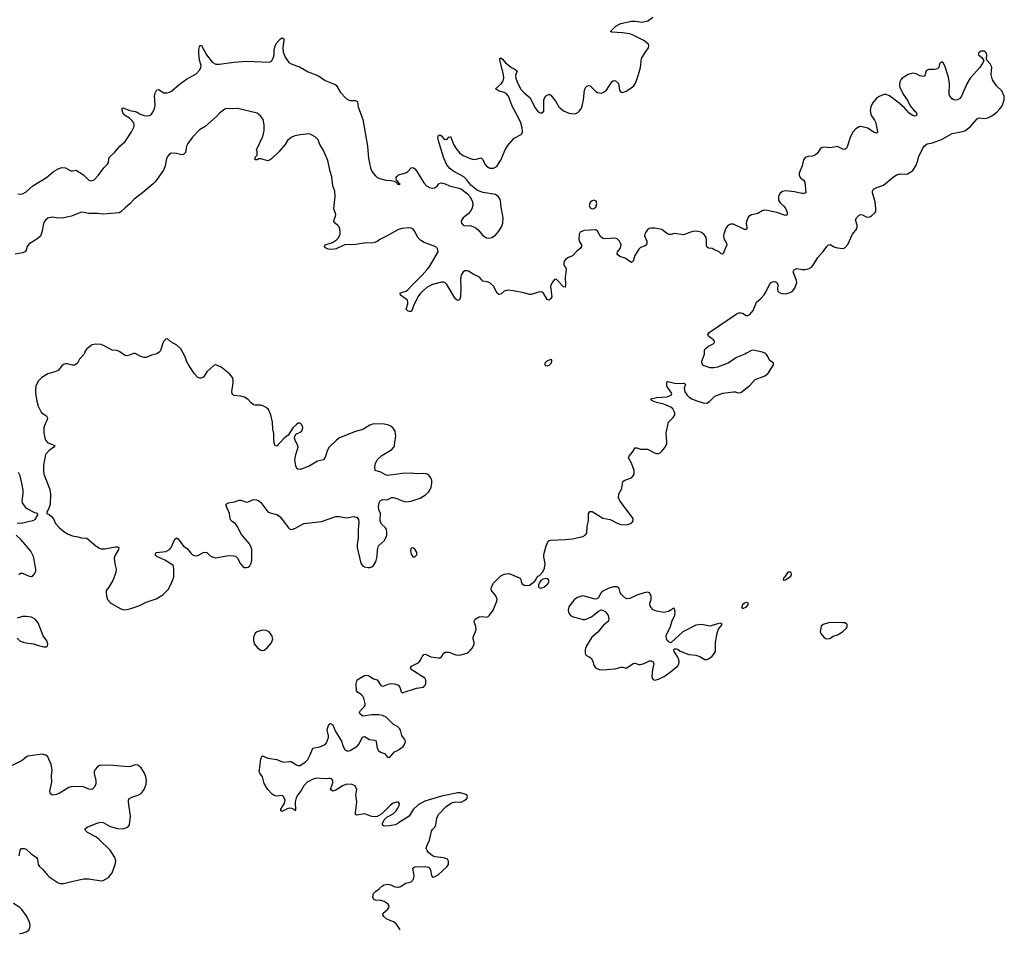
# Model space of a CAD drawing. Header units: inches. Extents: x 1835039 to 2027607, y 642849 to 774141.
# Tile 11 of 113: x 1885779 to 1896772, y 643523 to 653723. Entities that reach past the tile are written whole.
import ezdxf

# ---------------------------------------------------------------- set-up
doc = ezdxf.new("R2010")
doc.units = ezdxf.units.IN
doc.header["$MEASUREMENT"] = 0
for name, color, linetype in [('B8684', 7, 'Continuous'), ('B8685', 7, 'Continuous'), ('B8694', 7, 'Continuous'), ('B8695', 7, 'Continuous')]:
    doc.layers.add(name, color=color, linetype=linetype)

msp = doc.modelspace()

# ---------------------------------------------------------------- linework, layer by layer
at = {"layer": 'B8684', "color": 6}
for points, elevation in [([(1886501, 650000), (1886494, 649986), (1886446, 649934), (1886423, 649890), (1886410, 649876), (1886390, 649866), (1886370, 649865), (1886310, 649882), (1886290, 649881), (1886270, 649874), (1886250, 649857), (1886210, 649807), (1886170, 649790), (1886092, 649768), (1886027, 649730), (1885988, 649690), (1885974, 649666), (1885961, 649630), (1885955, 649590), (1885956, 649550), (1885970, 649464), (1885986, 649410), (1886020, 649340), (1886041, 649321), (1886079, 649299), (1886087, 649287), (1886088, 649270), (1886082, 649250), (1886062, 649210), (1886048, 649170), (1886047, 649110), (1886060, 649050), (1886070, 649026), (1886090, 649003), (1886172, 648970), (1886162, 648950), (1886107, 648913), (1886067, 648870), (1886044, 648750), (1886044, 648690), (1886050, 648650), (1886111, 648490), (1886122, 648430), (1886118, 648310), (1886101, 648259), (1886081, 648230), (1886082, 648210), (1886110, 648198), (1886136, 648176), (1886155, 648150), (1886179, 648099), (1886224, 648050), (1886272, 648010), (1886320, 647980), (1886370, 647960), (1886430, 647950), (1886470, 647938), (1886530, 647933), (1886628, 647848), (1886670, 647822), (1886690, 647817), (1886730, 647817), (1886850, 647839), (1886870, 647839), (1886885, 647830), (1886882, 647810), (1886843, 647737), (1886835, 647710), (1886840, 647650), (1886857, 647590), (1886853, 647550), (1886819, 647461), (1886774, 647386), (1886746, 647350), (1886743, 647330), (1886747, 647290), (1886761, 647250), (1886797, 647210), (1886910, 647145), (1886930, 647137), (1886950, 647136), (1887010, 647147), (1887110, 647181), (1887190, 647220), (1887303, 647257), (1887377, 647303), (1887437, 647363), (1887470, 647426), (1887501, 647499), (1887501, 647590), (1887497, 647617), (1887491, 647631), (1887468, 647650), (1887401, 647690), (1887312, 647730), (1887292, 647750), (1887298, 647770), (1887306, 647774), (1887410, 647787), (1887453, 647807), (1887472, 647830), (1887510, 647923), (1887530, 647938), (1887550, 647927), (1887607, 647847), (1887650, 647818), (1887690, 647766), (1887710, 647749), (1887730, 647740), (1887750, 647737), (1887770, 647742), (1887830, 647774), (1887850, 647779), (1887870, 647773), (1887903, 647743), (1887928, 647728), (1887970, 647715), (1888110, 647741), (1888170, 647738), (1888190, 647732), (1888211, 647711), (1888243, 647650), (1888270, 647617), (1888290, 647608), (1888310, 647607), (1888330, 647611), (1888350, 647627), (1888365, 647655), (1888371, 647690), (1888371, 647809), (1888364, 647830), (1888344, 647870), (1888257, 647977), (1888209, 648070), (1888190, 648093), (1888150, 648119), (1888135, 648135), (1888129, 648150), (1888122, 648210), (1888084, 648296), (1888085, 648315), (1888105, 648330), (1888179, 648341), (1888230, 648358), (1888250, 648360), (1888310, 648338), (1888330, 648341), (1888390, 648365), (1888424, 648364), (1888450, 648352), (1888472, 648332), (1888550, 648229), (1888577, 648217), (1888650, 648200), (1888670, 648188), (1888691, 648170), (1888775, 648055), (1888790, 648040), (1888810, 648033), (1888850, 648042), (1888950, 648097), (1889150, 648122), (1889310, 648176), (1889350, 648178), (1889423, 648163), (1889510, 648175), (1889547, 648167), (1889563, 648143), (1889567, 648110), (1889557, 648030), (1889558, 647930), (1889548, 647868), (1889547, 647830), (1889583, 647670), (1889590, 647650), (1889608, 647628), (1889630, 647613), (1889670, 647606), (1889690, 647606), (1889710, 647613), (1889731, 647629), (1889754, 647670), (1889770, 647730), (1889774, 647806), (1889787, 647850), (1889851, 647910), (1889865, 647930), (1889880, 647970), (1889880, 648010), (1889876, 648030), (1889863, 648050), (1889820, 648090), (1889803, 648130), (1889806, 648210), (1889790, 648250), (1889785, 648290), (1889794, 648330), (1889805, 648350), (1889830, 648367), (1889870, 648363), (1889890, 648366), (1889930, 648389), (1889950, 648390), (1889990, 648378), (1890000, 648373)], 400), ([(1887321, 650000), (1887310, 649994), (1887250, 649978), (1887190, 649951), (1887170, 649951), (1887130, 649963), (1887070, 649995), (1887050, 649996), (1887004, 649976), (1886970, 649972), (1886950, 649978), (1886919, 650000)], 400), ([(1890000, 648651), (1889890, 648636), (1889863, 648643), (1889810, 648673), (1889749, 648690), (1889743, 648730), (1889751, 648770), (1889772, 648810), (1889824, 648856), (1889935, 648925), (1889956, 648950), (1889963, 648970), (1889967, 649010), (1889980, 649070), (1889970, 649130), (1889950, 649163), (1889924, 649184), (1889890, 649200), (1889850, 649208), (1889729, 649211), (1889690, 649195), (1889611, 649149), (1889530, 649124), (1889350, 649055), (1889315, 649030), (1889233, 648950), (1889212, 648910), (1889193, 648847), (1889170, 648810), (1889106, 648794), (1889010, 648740), (1888910, 648702), (1888885, 648705), (1888873, 648713), (1888861, 648741), (1888852, 648810), (1888861, 648870), (1888889, 648950), (1888886, 648970), (1888857, 649017), (1888848, 649052), (1888850, 649070), (1888864, 649096), (1888910, 649117), (1888930, 649134), (1888938, 649150), (1888941, 649170), (1888930, 649199), (1888910, 649219), (1888890, 649219), (1888870, 649204), (1888830, 649166), (1888776, 649084), (1888730, 649047), (1888650, 648961), (1888630, 648966), (1888624, 648983), (1888617, 649037), (1888616, 649104), (1888605, 649150), (1888603, 649230), (1888585, 649310), (1888558, 649370), (1888530, 649395), (1888493, 649413), (1888470, 649418), (1888410, 649419), (1888390, 649424), (1888364, 649444), (1888330, 649483), (1888290, 649508), (1888250, 649519), (1888170, 649528), (1888158, 649538), (1888150, 649550), (1888147, 649570), (1888163, 649670), (1888162, 649702), (1888154, 649730), (1888123, 649770), (1888030, 649844), (1887970, 649870), (1887950, 649866), (1887869, 649791), (1887830, 649733), (1887802, 649722), (1887790, 649722), (1887770, 649730), (1887730, 649770), (1887670, 649858), (1887642, 649910), (1887630, 649950), (1887604, 650000)], 400), ([(1885750, 648102), (1885814, 648106), (1885890, 648126), (1885929, 648131), (1885954, 648146), (1885967, 648173), (1885982, 648190), (1885978, 648210), (1885950, 648218), (1885861, 648261), (1885850, 648270), (1885811, 648330), (1885807, 648350), (1885819, 648430), (1885817, 648470), (1885808, 648530), (1885783, 648630), (1885767, 648667)], 400), ([(1885771, 647529), (1885790, 647545), (1885810, 647545), (1885884, 647510), (1885910, 647508), (1885930, 647517), (1885950, 647539), (1885960, 647570), (1885960, 647590), (1885934, 647730), (1885902, 647790), (1885797, 647917), (1885739, 647970)], 400), ([(1885750, 646818), (1885780, 646790), (1885826, 646770), (1885934, 646754), (1885990, 646735), (1886050, 646721), (1886077, 646723), (1886089, 646731), (1886092, 646750), (1886084, 646790), (1886043, 646843), (1885984, 646990), (1885952, 647030), (1885910, 647052), (1885850, 647062), (1885810, 647060), (1885750, 647040)], 400), ([(1890000, 645830), (1889950, 645860), (1889870, 645937), (1889830, 645955), (1889790, 645963), (1889710, 645962), (1889610, 645949), (1889579, 645970), (1889573, 645990), (1889584, 646010), (1889627, 646050), (1889635, 646070), (1889635, 646090), (1889622, 646150), (1889612, 646170), (1889590, 646189), (1889554, 646210), (1889538, 646230), (1889535, 646310), (1889547, 646353), (1889630, 646403), (1889650, 646407), (1889670, 646403), (1889692, 646392), (1889730, 646364), (1889770, 646352), (1889810, 646290), (1889830, 646283), (1889850, 646285), (1889906, 646310), (1889930, 646314), (1889965, 646310), (1889998, 646298), (1890000, 646296)], 300), ([(1890000, 644988), (1889989, 644989), (1889950, 644975), (1889917, 644950), (1889824, 644856), (1889771, 644829), (1889750, 644825), (1889709, 644829), (1889630, 644857), (1889543, 644843), (1889530, 644850), (1889527, 644867), (1889543, 644990), (1889533, 645070), (1889544, 645130), (1889525, 645170), (1889490, 645185), (1889430, 645188), (1889385, 645170), (1889310, 645123), (1889270, 645110), (1889249, 645130), (1889275, 645205), (1889275, 645230), (1889263, 645243), (1889250, 645250), (1889232, 645252), (1889190, 645249), (1889090, 645255), (1889055, 645245), (1888990, 645209), (1888953, 645170), (1888921, 645119), (1888883, 645070), (1888866, 645034), (1888854, 644990), (1888857, 644903), (1888850, 644892), (1888844, 644904), (1888817, 644917), (1888790, 644920), (1888767, 644913), (1888705, 644885), (1888696, 644890), (1888696, 644910), (1888733, 644967), (1888741, 644990), (1888743, 645010), (1888730, 645044), (1888710, 645063), (1888650, 645055), (1888621, 645061), (1888597, 645077), (1888551, 645130), (1888510, 645195), (1888489, 645269), (1888460, 645310), (1888454, 645330), (1888456, 645350), (1888471, 645469), (1888483, 645497), (1888490, 645503), (1888550, 645477), (1888650, 645465), (1888702, 645442), (1888730, 645435), (1888790, 645443), (1888810, 645441), (1888870, 645403), (1888890, 645396), (1888910, 645398), (1888970, 645439), (1888995, 645465), (1889024, 645516), (1889051, 645589), (1889130, 645606), (1889188, 645632), (1889206, 645650), (1889227, 645710), (1889228, 645730), (1889212, 645790), (1889215, 645810), (1889230, 645855), (1889250, 645866), (1889276, 645850), (1889302, 645782), (1889374, 645670), (1889391, 645610), (1889410, 645577), (1889430, 645561), (1889450, 645559), (1889470, 645565), (1889546, 645614), (1889566, 645634), (1889606, 645714), (1889630, 645721), (1889686, 645686), (1889741, 645681), (1889755, 645675), (1889761, 645661), (1889772, 645592), (1889785, 645565), (1889807, 645547), (1889853, 645530), (1889890, 645487), (1889910, 645490), (1889964, 645550), (1890000, 645566)], 300), ([(1885773, 644390), (1885785, 644450), (1885801, 644470), (1885830, 644472), (1885850, 644461), (1885906, 644410), (1885967, 644370), (1885977, 644350), (1885987, 644290), (1886001, 644270), (1886037, 644237), (1886090, 644172), (1886110, 644154), (1886210, 644088), (1886230, 644079), (1886270, 644078), (1886357, 644103), (1886493, 644133), (1886552, 644132), (1886690, 644111), (1886710, 644113), (1886770, 644148), (1886810, 644199), (1886847, 644290), (1886852, 644330), (1886841, 644370), (1886790, 644450), (1886666, 644570), (1886630, 644599), (1886538, 644650), (1886515, 644670), (1886511, 644690), (1886534, 644710), (1886650, 644756), (1886690, 644766), (1886710, 644762), (1886790, 644717), (1886870, 644694), (1886930, 644690), (1886985, 644710), (1887004, 644736), (1887015, 644830), (1886993, 644987), (1886995, 645010), (1887006, 645030), (1887030, 645045), (1887110, 645070), (1887135, 645085), (1887170, 645130), (1887193, 645190), (1887195, 645230), (1887188, 645270), (1887171, 645311), (1887136, 645370), (1887099, 645399), (1887070, 645404), (1887016, 645384), (1886990, 645383), (1886823, 645397), (1886690, 645401), (1886670, 645396), (1886643, 645377), (1886624, 645356), (1886612, 645330), (1886612, 645308), (1886629, 645228), (1886628, 645192), (1886619, 645161), (1886590, 645130), (1886550, 645134), (1886490, 645158), (1886370, 645164), (1886327, 645153), (1886230, 645090), (1886190, 645073), (1886150, 645067), (1886134, 645074), (1886119, 645090), (1886115, 645110), (1886137, 645210), (1886134, 645286), (1886142, 645350), (1886129, 645409), (1886093, 645493), (1886070, 645513), (1886030, 645522), (1885870, 645501), (1885850, 645490), (1885808, 645452), (1885674, 645386)], 400), ([(1890000, 644750), (1889970, 644734), (1889950, 644729), (1889910, 644723), (1889850, 644721), (1889830, 644730), (1889831, 644750), (1889850, 644790), (1889880, 644820), (1889950, 644859), (1889984, 644890), (1890000, 644920)], 300), ([(1890000, 643604), (1889982, 643630), (1889952, 643650), (1889880, 643680), (1889843, 643710), (1889833, 643730), (1889838, 643750), (1889884, 643790), (1889900, 643810), (1889904, 643830), (1889892, 643850), (1889850, 643877), (1889810, 643889), (1889750, 643894), (1889730, 643906), (1889722, 643930), (1889731, 643969), (1889750, 643990), (1889790, 644017), (1889830, 644055), (1889850, 644065), (1889891, 644071), (1889910, 644067), (1889970, 644041), (1890000, 644039)], 300), ([(1885777, 643523), (1885810, 643526), (1885850, 643538), (1885880, 643560), (1885894, 643586), (1885897, 643603), (1885890, 643650), (1885850, 643722), (1885804, 643790), (1885781, 643810), (1885710, 643858)], 400)]:
    msp.add_lwpolyline(points, dxfattribs=dict(at, elevation=elevation))
at = {"layer": 'B8684', "color": 6, "elevation": 400}
msp.add_lwpolyline([(1888490, 646906), (1888430, 646890), (1888407, 646873), (1888390, 646830), (1888388, 646790), (1888400, 646750), (1888434, 646710), (1888470, 646686), (1888490, 646680), (1888510, 646684), (1888541, 646710), (1888590, 646768), (1888605, 646810), (1888594, 646850), (1888564, 646890), (1888530, 646905)], close=True, dxfattribs=at)
at = {"layer": 'B8685', "color": 6}
for points, elevation in [([(1885760, 651780), (1885790, 651774), (1885810, 651778), (1885850, 651801), (1885926, 651870), (1886078, 651962), (1886157, 652030), (1886210, 652059), (1886250, 652074), (1886290, 652071), (1886350, 652037), (1886370, 652035), (1886410, 652044), (1886490, 651990), (1886550, 651931), (1886570, 651924), (1886590, 651926), (1886610, 651937), (1886657, 651983), (1886720, 652070), (1886760, 652110), (1886772, 652130), (1886774, 652170), (1886781, 652190), (1886838, 652242), (1886897, 652310), (1886958, 652362), (1887026, 652470), (1887057, 652530), (1887059, 652550), (1887054, 652570), (1887035, 652595), (1887005, 652625), (1886959, 652650), (1886937, 652670), (1886924, 652710), (1886925, 652735), (1886930, 652738), (1887010, 652708), (1887070, 652698), (1887090, 652691), (1887126, 652667), (1887170, 652653), (1887210, 652650), (1887230, 652655), (1887250, 652669), (1887266, 652690), (1887285, 652730), (1887291, 652770), (1887284, 652870), (1887290, 652901), (1887310, 652940), (1887330, 652944), (1887390, 652906), (1887425, 652905), (1887450, 652913), (1887473, 652927), (1887559, 653001), (1887640, 653060), (1887750, 653119), (1887790, 653162), (1887803, 653190), (1887804, 653210), (1887787, 653270), (1887778, 653350), (1887779, 653390), (1887790, 653434), (1887810, 653435), (1887865, 653330), (1887930, 653250), (1887970, 653226), (1888010, 653225), (1888170, 653249), (1888310, 653259), (1888570, 653248), (1888595, 653265), (1888614, 653306), (1888621, 653330), (1888622, 653390), (1888631, 653430), (1888650, 653463), (1888690, 653509), (1888710, 653519), (1888728, 653510), (1888730, 653494), (1888717, 653410), (1888721, 653361), (1888744, 653304), (1888786, 653246), (1888812, 653232), (1888910, 653193), (1889000, 653140), (1889116, 653096), (1889190, 653044), (1889301, 653001), (1889313, 652993), (1889362, 652910), (1889423, 652843), (1889450, 652827), (1889470, 652822), (1889530, 652820), (1889551, 652811), (1889560, 652750), (1889609, 652610), (1889661, 652310), (1889674, 652174), (1889697, 652070), (1889710, 652030), (1889750, 651979), (1889770, 651963), (1889810, 651945), (1889867, 651933), (1889928, 651928), (1889960, 651920), (1889985, 651905), (1889994, 651890), (1890000, 651888)], 300), ([(1890000, 651376), (1889875, 651305), (1889801, 651270), (1889770, 651245), (1889746, 651234), (1889710, 651229), (1889650, 651231), (1889530, 651215), (1889410, 651208), (1889390, 651203), (1889314, 651166), (1889270, 651157), (1889223, 651163), (1889195, 651175), (1889181, 651190), (1889188, 651210), (1889270, 651234), (1889315, 651265), (1889335, 651285), (1889350, 651310), (1889357, 651330), (1889357, 651350), (1889352, 651390), (1889345, 651410), (1889330, 651427), (1889300, 651450), (1889288, 651470), (1889289, 651490), (1889307, 651530), (1889309, 651550), (1889288, 651610), (1889302, 651750), (1889296, 651810), (1889277, 651870), (1889266, 651970), (1889245, 652030), (1889219, 652150), (1889168, 652270), (1889131, 652330), (1889110, 652380), (1889077, 652417), (1889030, 652443), (1889010, 652448), (1888910, 652439), (1888850, 652427), (1888810, 652407), (1888770, 652373), (1888744, 652330), (1888672, 652248), (1888590, 652169), (1888570, 652156), (1888550, 652146), (1888470, 652169), (1888450, 652169), (1888430, 652158), (1888410, 652158), (1888407, 652190), (1888429, 652211), (1888429, 652250), (1888425, 652270), (1888490, 652410), (1888502, 652450), (1888507, 652487), (1888508, 652548), (1888496, 652610), (1888467, 652650), (1888430, 652681), (1888210, 652731), (1888150, 652727), (1888090, 652732), (1888070, 652724), (1888010, 652678), (1887978, 652642), (1887849, 652531), (1887788, 652492), (1887709, 652411), (1887658, 652342), (1887641, 652310), (1887630, 652240), (1887610, 652219), (1887590, 652215), (1887531, 652231), (1887470, 652234), (1887450, 652223), (1887430, 652197), (1887419, 652170), (1887402, 652090), (1887389, 652050), (1887324, 651956), (1887287, 651910), (1887269, 651890), (1887150, 651790), (1887059, 651721), (1887014, 651670), (1886956, 651624), (1886910, 651577), (1886890, 651566), (1886710, 651553), (1886650, 651560), (1886550, 651558), (1886470, 651573), (1886430, 651561), (1886358, 651530), (1886273, 651510), (1886210, 651508), (1886143, 651517), (1886094, 651506), (1886071, 651489), (1886054, 651466), (1886042, 651430), (1886030, 651361), (1886010, 651308), (1885970, 651272), (1885882, 651218), (1885864, 651190), (1885851, 651149), (1885839, 651130), (1885810, 651120), (1885730, 651105)], 300), ([(1890000, 651915), (1889987, 651927), (1889982, 651950), (1889984, 651970), (1890000, 651983)], 300), ([(1887604, 650000), (1887579, 650050), (1887533, 650090), (1887466, 650126), (1887430, 650159), (1887410, 650156), (1887385, 650130), (1887369, 650090), (1887353, 650027), (1887338, 650010), (1887321, 650000)], 400), ([(1886919, 650000), (1886890, 650020), (1886869, 650029), (1886810, 650035), (1886730, 650080), (1886690, 650096), (1886630, 650101), (1886587, 650093), (1886530, 650050), (1886510, 650021), (1886501, 650000)], 400)]:
    msp.add_lwpolyline(points, dxfattribs=dict(at, elevation=elevation))
at = {"layer": 'B8694', "color": 6}
for points, elevation in [([(1890000, 646296), (1890010, 646290), (1890024, 646270), (1890038, 646218), (1890050, 646209), (1890210, 646259), (1890287, 646273), (1890306, 646294), (1890312, 646310), (1890312, 646350), (1890304, 646370), (1890150, 646468), (1890142, 646490), (1890145, 646495), (1890155, 646505), (1890234, 646546), (1890252, 646568), (1890271, 646609), (1890290, 646637), (1890310, 646641), (1890371, 646611), (1890450, 646598), (1890470, 646600), (1890490, 646610), (1890515, 646650), (1890530, 646662), (1890570, 646661), (1890650, 646632), (1890690, 646630), (1890770, 646650), (1890790, 646662), (1890810, 646682), (1890833, 646710), (1890852, 646750), (1890854, 646770), (1890844, 646810), (1890844, 646830), (1890874, 646910), (1890872, 646950), (1890856, 646990), (1890853, 647010), (1890864, 647030), (1890910, 647056), (1890950, 647059), (1890990, 647054), (1891010, 647059), (1891026, 647074), (1891067, 647130), (1891108, 647230), (1891110, 647250), (1891095, 647290), (1891048, 647350), (1891044, 647370), (1891047, 647390), (1891070, 647434), (1891150, 647514), (1891190, 647534), (1891210, 647538), (1891239, 647539), (1891270, 647530), (1891367, 647487), (1891375, 647475), (1891378, 647450), (1891387, 647427), (1891410, 647410), (1891430, 647407), (1891470, 647411), (1891528, 647450), (1891542, 647470), (1891549, 647490), (1891569, 647510), (1891583, 647517), (1891620, 647560), (1891639, 647601), (1891645, 647650), (1891630, 647726), (1891630, 647754), (1891658, 647850), (1891679, 647901), (1891690, 647910), (1891707, 647913), (1891870, 647919), (1891950, 647928), (1892065, 647955), (1892092, 647968), (1892113, 647990), (1892116, 648070), (1892129, 648130), (1892130, 648210), (1892146, 648234), (1892170, 648232), (1892290, 648157), (1892370, 648142), (1892450, 648101), (1892490, 648086), (1892550, 648084), (1892590, 648093), (1892614, 648106), (1892627, 648130), (1892627, 648150), (1892618, 648170), (1892480, 648350), (1892465, 648390), (1892470, 648430), (1892503, 648490), (1892508, 648550), (1892516, 648570), (1892536, 648584), (1892610, 648610), (1892630, 648630), (1892639, 648650), (1892640, 648690), (1892611, 648771), (1892578, 648830), (1892583, 648850), (1892617, 648890), (1892650, 648942), (1892670, 648943), (1892710, 648930), (1892790, 648927), (1892866, 648886), (1892890, 648879), (1892910, 648881), (1892930, 648889), (1892950, 648907), (1892985, 648950), (1893003, 648990), (1893005, 649010), (1892998, 649110), (1893022, 649230), (1893077, 649283), (1893092, 649310), (1893094, 649330), (1893087, 649350), (1893070, 649379), (1893050, 649396), (1892970, 649429), (1892888, 649450), (1892835, 649470), (1892824, 649490), (1892890, 649506), (1893008, 649512), (1893053, 649530), (1893060, 649550), (1893006, 649630), (1893004, 649670), (1893010, 649685), (1893015, 649685), (1893090, 649664), (1893139, 649661), (1893190, 649666), (1893201, 649661), (1893212, 649650), (1893197, 649610), (1893206, 649570), (1893232, 649530), (1893252, 649510), (1893283, 649490), (1893330, 649471), (1893410, 649444), (1893450, 649442), (1893479, 649461), (1893540, 649520), (1893630, 649552), (1893750, 649570), (1893770, 649568), (1893796, 649556), (1893830, 649562), (1893930, 649638), (1893990, 649708), (1894090, 649743), (1894132, 649770), (1894197, 649870), (1894197, 649890), (1894150, 649922), (1894129, 649970), (1894115, 649990), (1894101, 650000)], 300), ([(1893895, 650000), (1893876, 649990), (1893784, 649950), (1893690, 649890), (1893570, 649845), (1893530, 649836), (1893490, 649836), (1893410, 649861), (1893396, 649890), (1893396, 649910), (1893424, 649990), (1893425, 650000)], 300), ([(1890000, 648373), (1890050, 648350), (1890090, 648341), (1890150, 648346), (1890250, 648380), (1890310, 648417), (1890344, 648450), (1890363, 648477), (1890374, 648506), (1890380, 648550), (1890380, 648580), (1890370, 648610), (1890350, 648636), (1890330, 648650), (1890290, 648658), (1890210, 648653), (1890150, 648659), (1890050, 648657), (1890000, 648651)], 400), ([(1890000, 645566), (1890010, 645571), (1890060, 645610), (1890076, 645630), (1890084, 645650), (1890085, 645670), (1890076, 645690), (1890045, 645730), (1890030, 645790), (1890019, 645810), (1890000, 645830), (1890000, 645830)], 300), ([(1890000, 644039), (1890010, 644038), (1890030, 644045), (1890090, 644082), (1890150, 644099), (1890170, 644116), (1890181, 644139), (1890185, 644170), (1890168, 644250), (1890190, 644264), (1890310, 644270), (1890343, 644263), (1890354, 644254), (1890367, 644230), (1890376, 644170), (1890390, 644149), (1890410, 644153), (1890450, 644177), (1890550, 644265), (1890565, 644290), (1890568, 644310), (1890568, 644330), (1890555, 644350), (1890510, 644367), (1890418, 644378), (1890390, 644390), (1890345, 644425), (1890327, 644447), (1890319, 644470), (1890320, 644490), (1890356, 644564), (1890378, 644662), (1890390, 644684), (1890414, 644710), (1890426, 644734), (1890437, 644810), (1890457, 644850), (1890542, 644938), (1890590, 644973), (1890610, 644982), (1890650, 644990), (1890710, 644989), (1890750, 645009), (1890770, 645030), (1890778, 645050), (1890773, 645070), (1890699, 645090), (1890670, 645092), (1890490, 645054), (1890303, 644997), (1890230, 644958), (1890174, 644906), (1890128, 644832), (1890010, 644755), (1890000, 644750)], 300), ([(1890000, 644920), (1890016, 644950), (1890020, 644970), (1890010, 644988), (1890000, 644988)], 300), ([(1890028, 643563), (1890000, 643604)], 300)]:
    msp.add_lwpolyline(points, dxfattribs=dict(at, elevation=elevation))
for points, elevation in [([(1891710, 649928), (1891666, 649910), (1891642, 649890), (1891641, 649870), (1891650, 649861), (1891670, 649859), (1891690, 649868), (1891712, 649890), (1891722, 649910), (1891722, 649922)], 400), ([(1890170, 647826), (1890155, 647825), (1890146, 647814), (1890143, 647797), (1890150, 647756), (1890170, 647727), (1890190, 647727), (1890212, 647748), (1890214, 647770), (1890210, 647781), (1890190, 647812)], 400), ([(1891650, 647486), (1891622, 647478), (1891598, 647462), (1891581, 647439), (1891571, 647410), (1891572, 647390), (1891581, 647381), (1891590, 647377), (1891610, 647379), (1891630, 647387), (1891676, 647424), (1891690, 647450), (1891685, 647470), (1891670, 647482)], 300), ([(1894370, 647558), (1894350, 647549), (1894319, 647501), (1894306, 647490), (1894305, 647470), (1894310, 647467), (1894330, 647471), (1894389, 647510), (1894398, 647530), (1894393, 647550)], 300), ([(1892450, 647391), (1892410, 647390), (1892350, 647371), (1892282, 647338), (1892262, 647318), (1892242, 647270), (1892230, 647260), (1892210, 647255), (1892190, 647256), (1892070, 647291), (1892050, 647289), (1892008, 647272), (1891974, 647250), (1891950, 647225), (1891911, 647170), (1891904, 647130), (1891907, 647107), (1891921, 647081), (1891930, 647070), (1891957, 647057), (1892070, 647028), (1892093, 647027), (1892164, 647056), (1892240, 647120), (1892270, 647133), (1892290, 647130), (1892316, 647116), (1892335, 647095), (1892348, 647070), (1892357, 647030), (1892352, 647010), (1892297, 646963), (1892233, 646887), (1892166, 646830), (1892107, 646733), (1892091, 646690), (1892091, 646652), (1892096, 646637), (1892106, 646626), (1892145, 646605), (1892162, 646590), (1892179, 646559), (1892193, 646510), (1892209, 646489), (1892250, 646469), (1892290, 646464), (1892423, 646477), (1892493, 646493), (1892510, 646494), (1892550, 646484), (1892570, 646493), (1892630, 646535), (1892650, 646539), (1892690, 646526), (1892710, 646525), (1892750, 646534), (1892810, 646564), (1892830, 646566), (1892850, 646556), (1892858, 646530), (1892846, 646470), (1892837, 646390), (1892840, 646370), (1892850, 646358), (1892870, 646351), (1892910, 646362), (1892973, 646390), (1893043, 646437), (1893128, 646510), (1893136, 646524), (1893141, 646550), (1893137, 646577), (1893126, 646606), (1893087, 646670), (1893083, 646690), (1893090, 646699), (1893110, 646699), (1893130, 646692), (1893155, 646675), (1893250, 646636), (1893330, 646627), (1893374, 646614), (1893430, 646580), (1893450, 646582), (1893470, 646589), (1893510, 646617), (1893538, 646650), (1893546, 646670), (1893546, 646770), (1893565, 646875), (1893582, 646918), (1893621, 646970), (1893618, 646978), (1893605, 646985), (1893570, 646980), (1893490, 646954), (1893390, 646970), (1893330, 646962), (1893182, 646890), (1893050, 646766), (1893030, 646772), (1893010, 646793), (1893001, 646810), (1892997, 646850), (1893046, 646950), (1893065, 647015), (1893094, 647070), (1893098, 647110), (1893090, 647148), (1893070, 647149), (1893061, 647139), (1893024, 647116), (1892970, 647105), (1892890, 647119), (1892850, 647135), (1892824, 647164), (1892814, 647190), (1892815, 647210), (1892829, 647250), (1892830, 647290), (1892810, 647323), (1892790, 647332), (1892750, 647325), (1892670, 647298), (1892590, 647260), (1892556, 647256), (1892530, 647273), (1892496, 647310), (1892484, 647330), (1892472, 647372), (1892463, 647383)], 300), ([(1893890, 647215), (1893870, 647209), (1893851, 647190), (1893841, 647170), (1893841, 647161), (1893850, 647151), (1893890, 647166), (1893912, 647190), (1893911, 647211)], 300), ([(1894850, 646993), (1894810, 646990), (1894748, 646970), (1894729, 646951), (1894722, 646930), (1894716, 646890), (1894724, 646870), (1894756, 646830), (1894775, 646815), (1894810, 646810), (1894830, 646818), (1894861, 646839), (1894910, 646856), (1894967, 646890), (1895010, 646931), (1895018, 646950), (1895017, 646970), (1895010, 646979), (1894990, 646989), (1894971, 646991)], 300)]:
    msp.add_lwpolyline(points, close=True, dxfattribs=dict(at, elevation=elevation))
at = {"layer": 'B8695', "color": 6, "elevation": 300}
for points in [[(1890000, 651983), (1890009, 651990), (1890090, 652015), (1890111, 652029), (1890150, 652068), (1890170, 652073), (1890190, 652059), (1890210, 652036), (1890290, 651901), (1890323, 651870), (1890353, 651850), (1890390, 651842), (1890410, 651846), (1890445, 651870), (1890454, 651886), (1890464, 651896), (1890490, 651900), (1890530, 651890), (1890577, 651870), (1890684, 651844), (1890711, 651831), (1890778, 651778), (1890807, 651747), (1890834, 651690), (1890838, 651650), (1890829, 651611), (1890814, 651586), (1890786, 651554), (1890730, 651511), (1890715, 651490), (1890709, 651470), (1890713, 651450), (1890730, 651428), (1890750, 651423), (1890810, 651424), (1890863, 651403), (1890898, 651378), (1890950, 651315), (1890990, 651287), (1891016, 651284), (1891050, 651292), (1891090, 651319), (1891130, 651363), (1891160, 651410), (1891173, 651450), (1891176, 651510), (1891153, 651630), (1891146, 651706), (1891138, 651730), (1891123, 651750), (1891090, 651770), (1890955, 651795), (1890890, 651815), (1890815, 651875), (1890770, 651937), (1890738, 651970), (1890628, 652028), (1890581, 652061), (1890546, 652106), (1890512, 652190), (1890455, 652370), (1890447, 652410), (1890450, 652427), (1890470, 652437), (1890490, 652425), (1890510, 652396), (1890530, 652384), (1890552, 652388), (1890570, 652411), (1890590, 652418), (1890627, 652327), (1890649, 652289), (1890690, 652236), (1890730, 652206), (1890810, 652174), (1890850, 652164), (1890875, 652165), (1890930, 652180), (1890950, 652162), (1890973, 652110), (1890990, 652087), (1891030, 652065), (1891070, 652067), (1891090, 652076), (1891110, 652092), (1891150, 652153), (1891199, 652270), (1891225, 652315), (1891299, 652401), (1891378, 652442), (1891387, 652450), (1891393, 652470), (1891390, 652515), (1891373, 652570), (1891336, 652650), (1891276, 652756), (1891235, 652870), (1891210, 652898), (1891190, 652909), (1891124, 652930), (1891093, 652950), (1891159, 653010), (1891178, 653042), (1891186, 653070), (1891182, 653110), (1891144, 653256), (1891139, 653290), (1891150, 653299), (1891170, 653283), (1891203, 653243), (1891270, 653190), (1891309, 653169), (1891332, 653150), (1891316, 653104), (1891318, 653070), (1891332, 653030), (1891370, 652953), (1891410, 652906), (1891480, 652850), (1891530, 652741), (1891570, 652690), (1891590, 652682), (1891615, 652685), (1891630, 652703), (1891632, 652830), (1891650, 652868), (1891674, 652886), (1891690, 652890), (1891710, 652882), (1891764, 652810), (1891798, 652750), (1891850, 652707), (1891910, 652681), (1891970, 652673), (1891990, 652676), (1892010, 652688), (1892030, 652705), (1892050, 652734), (1892064, 652776), (1892075, 652830), (1892084, 652936), (1892095, 652965), (1892110, 652980), (1892130, 652989), (1892150, 652984), (1892210, 652923), (1892230, 652910), (1892270, 652904), (1892290, 652909), (1892330, 652936), (1892389, 653031), (1892410, 653044), (1892430, 653042), (1892463, 653010), (1892470, 652990), (1892475, 652935), (1892490, 652915), (1892510, 652912), (1892550, 652926), (1892593, 652950), (1892636, 652984), (1892658, 653022), (1892688, 653110), (1892710, 653190), (1892723, 653290), (1892762, 653358), (1892801, 653410), (1892805, 653430), (1892800, 653450), (1892747, 653490), (1892630, 653550), (1892590, 653565), (1892510, 653578), (1892390, 653584), (1892375, 653590), (1892436, 653650), (1892467, 653670), (1892490, 653679), (1892610, 653708), (1892650, 653708), (1892730, 653694), (1892792, 653710), (1892848, 653750)], [(1893425, 650000), (1893426, 650030), (1893433, 650047), (1893470, 650080), (1893530, 650109), (1893542, 650130), (1893527, 650150), (1893491, 650170), (1893470, 650190), (1893464, 650210), (1893466, 650214), (1893478, 650230), (1893790, 650443), (1893810, 650451), (1893831, 650451), (1893850, 650445), (1893890, 650420), (1893910, 650421), (1893930, 650430), (1893970, 650478), (1894007, 650570), (1894053, 650610), (1894090, 650653), (1894115, 650690), (1894152, 650768), (1894170, 650789), (1894184, 650796), (1894210, 650802), (1894233, 650790), (1894244, 650764), (1894239, 650710), (1894243, 650690), (1894270, 650672), (1894290, 650665), (1894330, 650663), (1894370, 650673), (1894404, 650690), (1894434, 650726), (1894454, 650790), (1894453, 650810), (1894416, 650910), (1894425, 650930), (1894456, 650944), (1894514, 650934), (1894550, 650935), (1894593, 650947), (1894619, 650961), (1894638, 650982), (1894691, 651069), (1894750, 651136), (1894790, 651192), (1894810, 651209), (1894830, 651214), (1894870, 651189), (1894910, 651176), (1894970, 651168), (1894990, 651175), (1895026, 651214), (1895077, 651330), (1895125, 651390), (1895131, 651410), (1895130, 651430), (1895110, 651490), (1895124, 651516), (1895150, 651540), (1895170, 651547), (1895190, 651545), (1895230, 651522), (1895250, 651519), (1895270, 651522), (1895290, 651533), (1895329, 651570), (1895338, 651590), (1895339, 651610), (1895329, 651691), (1895302, 651790), (1895301, 651810), (1895311, 651830), (1895350, 651850), (1895424, 651876), (1895530, 651965), (1895570, 651991), (1895610, 652004), (1895670, 652000), (1895690, 652002), (1895730, 652023), (1895750, 652039), (1895784, 652090), (1895807, 652150), (1895816, 652190), (1895858, 652282), (1895878, 652310), (1895910, 652336), (1895970, 652350), (1896070, 652386), (1896189, 652451), (1896306, 652474), (1896330, 652484), (1896390, 652527), (1896470, 652617), (1896490, 652627), (1896550, 652620), (1896590, 652628), (1896632, 652648), (1896690, 652692), (1896725, 652730), (1896751, 652770), (1896770, 652830), (1896772, 652870), (1896746, 652930), (1896685, 652985), (1896642, 653050), (1896627, 653110), (1896632, 653192), (1896613, 653230), (1896578, 653270), (1896574, 653290), (1896578, 653330), (1896574, 653350), (1896551, 653370), (1896530, 653373), (1896510, 653370), (1896483, 653350), (1896484, 653330), (1896520, 653300), (1896538, 653278), (1896542, 653270), (1896538, 653250), (1896499, 653190), (1896390, 653070), (1896354, 653006), (1896294, 652870), (1896275, 652845), (1896249, 652829), (1896230, 652823), (1896210, 652827), (1896190, 652841), (1896165, 652870), (1896157, 652890), (1896161, 653010), (1896150, 653082), (1896110, 653208), (1896090, 653240), (1896070, 653252), (1896050, 653230), (1896041, 653190), (1896025, 653175), (1895993, 653167), (1895930, 653166), (1895903, 653157), (1895895, 653145), (1895890, 653106), (1895884, 653096), (1895872, 653088), (1895830, 653098), (1895790, 653119), (1895750, 653126), (1895698, 653110), (1895632, 653070), (1895616, 653050), (1895607, 653030), (1895601, 652990), (1895605, 652970), (1895642, 652890), (1895696, 652816), (1895723, 652763), (1895758, 652718), (1895787, 652690), (1895794, 652670), (1895789, 652651), (1895773, 652647), (1895750, 652654), (1895710, 652679), (1895658, 652738), (1895599, 652790), (1895490, 652873), (1895450, 652888), (1895430, 652887), (1895381, 652870), (1895350, 652851), (1895300, 652790), (1895283, 652750), (1895275, 652710), (1895281, 652670), (1895289, 652650), (1895322, 652602), (1895337, 652570), (1895357, 652470), (1895358, 652462), (1895350, 652455), (1895310, 652468), (1895250, 652513), (1895171, 652529), (1895150, 652527), (1895114, 652506), (1895078, 652462), (1895050, 652409), (1895018, 652302), (1895010, 652287), (1894990, 652274), (1894970, 652276), (1894910, 652308), (1894830, 652292), (1894750, 652301), (1894730, 652294), (1894718, 652282), (1894686, 652234), (1894666, 652214), (1894630, 652200), (1894583, 652197), (1894550, 652185), (1894530, 652159), (1894514, 652090), (1894483, 652010), (1894482, 651990), (1894488, 651970), (1894497, 651957), (1894532, 651930), (1894547, 651910), (1894558, 651790), (1894539, 651781), (1894510, 651782), (1894430, 651803), (1894330, 651814), (1894295, 651805), (1894270, 651788), (1894250, 651752), (1894250, 651710), (1894270, 651679), (1894310, 651641), (1894332, 651610), (1894349, 651570), (1894349, 651551), (1894339, 651541), (1894330, 651538), (1894231, 651571), (1894130, 651594), (1894090, 651597), (1894070, 651591), (1894021, 651559), (1893950, 651544), (1893930, 651535), (1893918, 651522), (1893909, 651511), (1893895, 651470), (1893892, 651450), (1893897, 651403), (1893897, 651390), (1893890, 651382), (1893870, 651381), (1893750, 651439), (1893720, 651440), (1893690, 651430), (1893663, 651397), (1893640, 651330), (1893637, 651310), (1893641, 651281), (1893670, 651230), (1893675, 651210), (1893630, 651105), (1893610, 651110), (1893589, 651130), (1893530, 651158), (1893510, 651167), (1893470, 651174), (1893450, 651186), (1893446, 651206), (1893448, 651250), (1893442, 651290), (1893430, 651314), (1893416, 651330), (1893383, 651350), (1893350, 651360), (1893310, 651361), (1893270, 651352), (1893213, 651327), (1893190, 651322), (1893090, 651335), (1893050, 651326), (1893030, 651326), (1893001, 651341), (1892950, 651379), (1892870, 651395), (1892830, 651395), (1892809, 651391), (1892790, 651378), (1892769, 651351), (1892759, 651330), (1892756, 651310), (1892780, 651250), (1892783, 651230), (1892777, 651210), (1892761, 651199), (1892710, 651179), (1892690, 651163), (1892648, 651090), (1892630, 651027), (1892610, 651013), (1892590, 651023), (1892541, 651061), (1892481, 651081), (1892457, 651097), (1892450, 651110), (1892452, 651130), (1892485, 651170), (1892492, 651190), (1892493, 651210), (1892489, 651230), (1892477, 651250), (1892450, 651276), (1892430, 651284), (1892310, 651276), (1892290, 651281), (1892263, 651303), (1892230, 651362), (1892210, 651376), (1892081, 651370), (1892036, 651350), (1892024, 651330), (1892023, 651270), (1892027, 651250), (1892052, 651210), (1892050, 651190), (1892036, 651170), (1892000, 651140), (1891952, 651088), (1891906, 651070), (1891876, 651050), (1891862, 651030), (1891855, 651010), (1891855, 650990), (1891862, 650970), (1891875, 650955), (1891882, 650930), (1891870, 650850), (1891874, 650766), (1891870, 650737), (1891850, 650741), (1891789, 650809), (1891770, 650826), (1891750, 650821), (1891724, 650790), (1891706, 650750), (1891719, 650630), (1891710, 650610), (1891690, 650591), (1891670, 650599), (1891626, 650670), (1891604, 650684), (1891570, 650681), (1891490, 650656), (1891470, 650654), (1891408, 650672), (1891290, 650697), (1891230, 650703), (1891190, 650694), (1891150, 650660), (1891130, 650654), (1891110, 650670), (1891069, 650749), (1891030, 650784), (1890998, 650798), (1890950, 650804), (1890914, 650850), (1890842, 650882), (1890790, 650916), (1890770, 650921), (1890750, 650919), (1890732, 650910), (1890708, 650870), (1890702, 650830), (1890705, 650730), (1890702, 650630), (1890690, 650594), (1890670, 650587), (1890650, 650602), (1890630, 650628), (1890550, 650766), (1890530, 650787), (1890510, 650793), (1890490, 650791), (1890390, 650765), (1890350, 650750), (1890326, 650734), (1890255, 650670), (1890226, 650630), (1890176, 650530), (1890153, 650467), (1890130, 650464), (1890116, 650470), (1890093, 650490), (1890111, 650550), (1890114, 650570), (1890109, 650590), (1890030, 650649), (1890028, 650670), (1890041, 650679), (1890090, 650691), (1890110, 650703), (1890160, 650760), (1890274, 650870), (1890330, 650935), (1890350, 650961), (1890450, 651130), (1890445, 651170), (1890426, 651186), (1890296, 651236), (1890259, 651259), (1890229, 651289), (1890185, 651370), (1890170, 651388), (1890150, 651397), (1890120, 651400), (1890050, 651393), (1890010, 651382), (1890000, 651376)], [(1890000, 651888), (1890015, 651885), (1890026, 651890), (1890015, 651895), (1890010, 651906), (1890000, 651915)], [(1894101, 650000), (1894100, 650000), (1894073, 650013), (1893970, 650033), (1893950, 650030), (1893895, 650000)]]:
    msp.add_lwpolyline(points, dxfattribs=at)
msp.add_lwpolyline([(1892190, 651707), (1892170, 651700), (1892150, 651683), (1892139, 651650), (1892150, 651622), (1892170, 651610), (1892190, 651614), (1892210, 651631), (1892222, 651670), (1892216, 651696)], close=True, dxfattribs=at)

doc.saveas('drawing.dxf')
